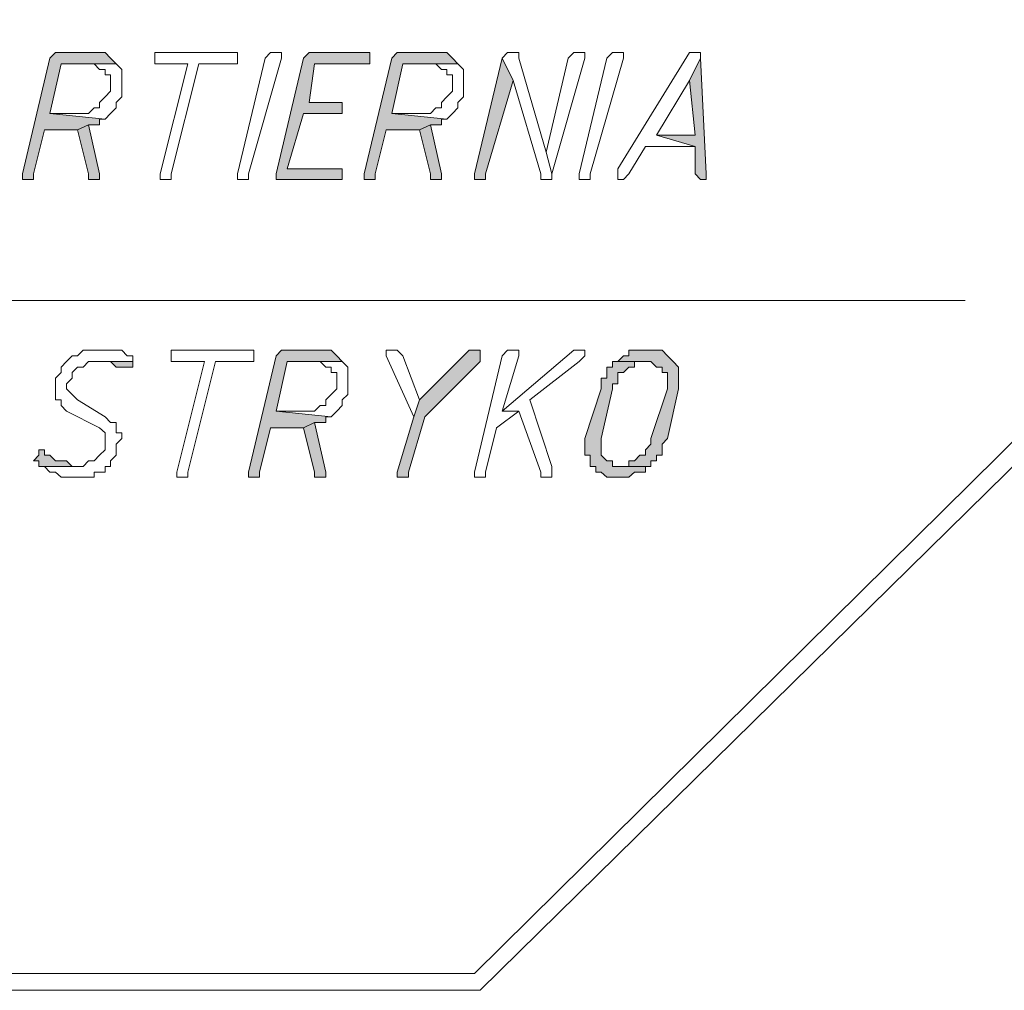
# Model space of a CAD drawing. Header units: inches. Extents: x -1441 to 3871, y -4351 to 2413.
# Tile 245 of 256: x 596 to 671, y 1184 to 1259. Entities that reach past the tile are written whole.
import ezdxf

# ---------------------------------------------------------------- set-up
doc = ezdxf.new("R2010")
doc.units = ezdxf.units.IN
doc.header["$MEASUREMENT"] = 0
doc.layers.add('at_Entity', color=7, linetype='Continuous')
doc.layers.add('at_Solid', color=7, linetype='Continuous')

msp = doc.modelspace()

# ---------------------------------------------------------------- hatches: boundary and pattern name
at = {"layer": 'at_Solid', "lineweight": 15}
for points in [[(601.55153, 1256.39045), (599.01365, 1256.39045), (598.58909, 1256.39045), (598.16452, 1255.96111), (596.05121, 1247.0881), (596.05121, 1246.65876), (596.47101, 1246.65876), (596.89558, 1246.65876), (596.89558, 1247.0881), (597.74472, 1250.47511), (600.28259, 1250.47511), (601.13173, 1250.85674), (601.9761, 1250.85674), (601.9761, 1251.28608), (602.40067, 1251.28608), (598.16452, 1251.71542), (599.01365, 1255.53177), (603.24503, 1255.53177), (602.82046, 1255.96111), (602.40067, 1256.39045), (601.9761, 1256.39045)], [(622.29339, 1256.39045), (618.48181, 1256.39045), (618.06202, 1256.39045), (617.63745, 1255.96111), (615.51937, 1247.0881), (615.51937, 1246.65876), (620.18009, 1246.65876), (620.59989, 1246.65876), (620.59989, 1247.46973), (620.18009, 1247.46973), (616.36851, 1247.46973), (617.63745, 1251.71542), (620.59989, 1251.71542), (620.59989, 1252.5741), (618.06202, 1252.5741), (618.48181, 1255.53177), (622.71796, 1255.53177), (622.71796, 1256.39045)], [(627.79371, 1256.39045), (625.25584, 1256.39045), (624.83127, 1256.39045), (624.41147, 1255.96111), (622.29339, 1247.0881), (622.29339, 1246.65876), (622.71796, 1246.65876), (623.14253, 1246.65876), (623.14253, 1247.0881), (623.9869, 1250.47511), (626.52477, 1250.47511), (627.37391, 1250.85674), (628.21828, 1250.85674), (628.21828, 1251.28608), (628.64285, 1251.28608), (624.41147, 1251.71542), (625.25584, 1255.53177), (629.48722, 1255.53177), (629.06742, 1255.96111), (628.64285, 1256.39045), (628.21828, 1256.39045)], [(632.87423, 1255.96111), (630.75615, 1247.0881), (630.75615, 1246.65876), (631.18549, 1246.65876), (631.60529, 1246.65876), (631.60529, 1247.0881), (633.72336, 1254.24376)], [(648.11578, 1255.96111), (647.26664, 1254.24376), (647.69121, 1250.04577), (644.72877, 1250.04577), (647.69121, 1249.18709), (647.69121, 1247.0881), (648.11578, 1246.65876), (648.53558, 1246.65876), (648.53558, 1247.0881)], [(601.13173, 1250.85674), (600.28259, 1250.47511), (601.13173, 1247.0881), (601.13173, 1246.65876), (601.9761, 1246.65876), (601.9761, 1247.0881)], [(627.37391, 1250.85674), (626.52477, 1250.47511), (627.37391, 1247.0881), (627.37391, 1246.65876), (628.21828, 1246.65876), (628.21828, 1247.0881)], [(618.90638, 1233.54005), (616.36851, 1233.54005), (615.94394, 1233.54005), (615.51937, 1233.11071), (613.40607, 1224.18999), (613.40607, 1223.80836), (613.82587, 1223.80836), (614.25044, 1223.80836), (614.25044, 1224.18999), (615.09957, 1227.577), (617.63745, 1227.577), (618.48181, 1228.00634), (619.33095, 1228.00634), (619.33095, 1228.43568), (619.75075, 1228.43568), (615.51937, 1228.86502), (616.36851, 1232.68137), (620.59989, 1232.68137), (620.18009, 1233.11071), (619.75075, 1233.54005), (619.33095, 1233.54005)], [(630.75615, 1233.54005), (630.33635, 1233.54005), (626.52477, 1229.7237), (626.10497, 1228.43568), (624.83127, 1224.18999), (624.83127, 1223.80836), (625.25584, 1223.80836), (625.68041, 1223.80836), (625.68041, 1224.18999), (626.94934, 1228.43568), (631.18549, 1232.68137), (631.18549, 1233.54005)], [(644.3042, 1233.54005), (643.87963, 1233.54005), (642.61069, 1233.54005), (642.61069, 1233.11071), (642.19089, 1233.11071), (641.76632, 1232.68137), (644.3042, 1232.68137), (644.72877, 1232.25203), (645.15333, 1232.25203), (645.15333, 1231.8227), (645.57313, 1231.8227), (645.57313, 1230.58238), (644.3042, 1226.76603), (644.3042, 1226.33669), (643.87963, 1225.90735), (643.87963, 1225.47801), (643.45983, 1225.47801), (643.03526, 1225.04867), (642.61069, 1225.04867), (642.61069, 1224.61933), (641.76632, 1224.61933), (644.3042, 1224.61933), (644.3042, 1225.04867), (644.72877, 1225.04867), (644.72877, 1225.47801), (645.15333, 1225.47801), (645.15333, 1226.33669), (645.57313, 1226.76603), (646.42227, 1230.58238), (646.42227, 1232.25203), (645.9977, 1232.68137), (645.57313, 1233.11071), (645.15333, 1233.54005), (644.72877, 1233.54005)], [(604.51397, 1232.68137), (601.55153, 1232.68137), (602.40067, 1232.68137), (602.82046, 1232.68137), (603.24503, 1232.25203), (603.6696, 1232.25203), (604.09417, 1232.25203), (604.51397, 1232.25203)], [(641.76632, 1232.68137), (641.34175, 1232.68137), (641.34175, 1232.25203), (640.91719, 1232.25203), (640.91719, 1231.39336), (640.49262, 1231.39336), (640.49262, 1230.58238), (639.22368, 1226.76603), (639.22368, 1225.47801), (639.64825, 1225.47801), (639.64825, 1224.61933), (640.07282, 1224.61933), (640.07282, 1224.18999), (640.49262, 1224.18999), (640.91719, 1223.80836), (641.76632, 1223.80836), (642.61069, 1223.80836), (643.03526, 1224.18999), (643.45983, 1224.18999), (643.87963, 1224.18999), (643.87963, 1224.61933), (644.3042, 1224.61933), (641.76632, 1224.61933), (641.34175, 1224.61933), (641.34175, 1225.04867), (640.91719, 1225.04867), (640.49262, 1225.47801), (640.49262, 1226.76603), (641.34175, 1230.58238), (641.34175, 1230.96402), (641.76632, 1230.96402), (641.76632, 1231.8227), (642.19089, 1231.8227), (642.61069, 1232.25203), (643.03526, 1232.25203), (643.03526, 1232.68137), (643.87963, 1232.68137)], [(618.48181, 1228.00634), (617.63745, 1227.577), (618.48181, 1224.18999), (618.48181, 1223.80836), (619.33095, 1223.80836), (619.33095, 1224.18999)], [(597.74472, 1225.90735), (597.32015, 1225.90735), (597.32015, 1225.47801), (596.89558, 1225.04867), (597.32015, 1225.04867), (597.32015, 1224.61933), (600.28259, 1224.61933), (599.85802, 1224.61933), (599.43345, 1225.04867), (599.01365, 1225.04867), (598.58909, 1225.04867), (598.16452, 1225.47801), (597.74472, 1225.47801)]]:
    msp.add_hatch(color=7, dxfattribs=at).paths.add_polyline_path(points)

# ---------------------------------------------------------------- linework, layer by layer
at = {"layer": 'at_Entity', "color": 7, "lineweight": 15}
for p, q in [((704.83629, 1258.91879), (630.75615, 1185.69256)), ((706.10523, 1258.06011), (631.18549, 1184.40454)), ((598.58909, 1256.39045), (598.16452, 1255.96111)), ((599.01365, 1256.39045), (598.58909, 1256.39045)), ((598.58909, 1256.39045), (598.58909, 1256.39045)), ((601.55153, 1256.39045), (599.01365, 1256.39045)), ((601.9761, 1256.39045), (601.55153, 1256.39045)), ((602.40067, 1256.39045), (601.9761, 1256.39045)), ((601.9761, 1256.39045), (601.9761, 1256.39045)), ((602.82046, 1255.96111), (602.40067, 1256.39045)), ((606.63205, 1256.39045), (606.20748, 1256.39045)), ((606.20748, 1256.39045), (606.20748, 1255.53177)), ((612.13713, 1256.39045), (606.63205, 1256.39045)), ((612.55693, 1256.39045), (612.13713, 1256.39045)), ((612.13713, 1256.39045), (612.13713, 1256.39045)), ((612.55693, 1255.53177), (612.55693, 1256.39045)), ((614.675, 1255.96111), (615.09957, 1256.39045)), ((615.09957, 1256.39045), (615.51937, 1256.39045)), ((615.51937, 1256.39045), (615.94394, 1256.39045)), ((615.94394, 1256.39045), (615.94394, 1255.96111)), ((618.06202, 1256.39045), (617.63745, 1255.96111)), ((618.48181, 1256.39045), (618.06202, 1256.39045)), ((618.06202, 1256.39045), (618.06202, 1256.39045)), ((622.29339, 1256.39045), (618.48181, 1256.39045)), ((622.71796, 1256.39045), (622.29339, 1256.39045)), ((622.71796, 1255.53177), (622.71796, 1256.39045)), ((624.83127, 1256.39045), (624.41147, 1255.96111)), ((625.25584, 1256.39045), (624.83127, 1256.39045)), ((624.83127, 1256.39045), (624.83127, 1256.39045)), ((627.79371, 1256.39045), (625.25584, 1256.39045)), ((628.21828, 1256.39045), (627.79371, 1256.39045)), ((628.64285, 1256.39045), (628.21828, 1256.39045)), ((628.21828, 1256.39045), (628.21828, 1256.39045)), ((629.06742, 1255.96111), (628.64285, 1256.39045)), ((633.2988, 1256.39045), (632.87423, 1255.96111)), ((633.72336, 1256.39045), (633.2988, 1256.39045)), ((633.2988, 1256.39045), (633.2988, 1256.39045)), ((634.14793, 1256.39045), (633.72336, 1256.39045)), ((633.72336, 1256.39045), (633.72336, 1256.39045)), ((634.14793, 1255.96111), (634.14793, 1256.39045)), ((638.37931, 1256.39045), (637.95474, 1255.96111)), ((638.79911, 1256.39045), (638.37931, 1256.39045)), ((638.37931, 1256.39045), (638.37931, 1256.39045)), ((639.22368, 1256.39045), (638.79911, 1256.39045)), ((638.79911, 1256.39045), (638.79911, 1256.39045)), ((639.22368, 1255.96111), (639.22368, 1256.39045)), ((640.91719, 1255.96111), (641.34175, 1256.39045)), ((641.34175, 1256.39045), (641.76632, 1256.39045)), ((641.76632, 1256.39045), (642.19089, 1256.39045)), ((647.26664, 1256.39045), (641.76632, 1247.46973)), ((642.19089, 1256.39045), (642.19089, 1255.96111)), ((647.69121, 1256.39045), (647.26664, 1256.39045)), ((647.26664, 1256.39045), (647.26664, 1256.39045)), ((648.11578, 1256.39045), (647.69121, 1256.39045)), ((647.69121, 1256.39045), (647.69121, 1256.39045)), ((648.11578, 1255.96111), (648.11578, 1256.39045)), ((598.16452, 1255.96111), (596.05121, 1247.0881)), ((603.24503, 1255.53177), (602.82046, 1255.96111)), ((602.82046, 1255.96111), (602.82046, 1255.96111)), ((612.55693, 1247.0881), (614.675, 1255.96111)), ((615.94394, 1255.96111), (613.40607, 1247.0881)), ((617.63745, 1255.96111), (615.51937, 1247.0881)), ((615.94394, 1255.96111), (615.94394, 1255.96111)), ((624.41147, 1255.96111), (622.29339, 1247.0881)), ((629.48722, 1255.53177), (629.06742, 1255.96111)), ((629.06742, 1255.96111), (629.06742, 1255.96111)), ((632.87423, 1255.96111), (630.75615, 1247.0881)), ((633.72336, 1254.24376), (632.87423, 1255.96111)), ((632.87423, 1255.96111), (633.72336, 1254.24376)), ((636.26124, 1248.75775), (634.14793, 1255.96111)), ((637.95474, 1255.96111), (636.26124, 1248.75775)), ((636.68581, 1247.0881), (639.22368, 1255.96111)), ((638.79911, 1247.0881), (640.91719, 1255.96111)), ((642.19089, 1255.96111), (639.64825, 1247.0881)), ((642.19089, 1255.96111), (642.19089, 1255.96111)), ((648.11578, 1255.96111), (647.26664, 1254.24376)), ((647.26664, 1254.24376), (648.11578, 1255.96111)), ((648.53558, 1247.0881), (648.11578, 1255.96111)), ((598.16452, 1251.71542), (599.01365, 1255.53177)), ((599.01365, 1255.53177), (603.24503, 1255.53177)), ((603.24503, 1255.53177), (601.13173, 1255.53177)), ((601.13173, 1255.53177), (601.55153, 1255.53177)), ((601.55153, 1255.53177), (601.55153, 1255.53177)), ((601.55153, 1255.53177), (601.9761, 1255.10243)), ((601.9761, 1255.10243), (602.40067, 1255.10243)), ((602.40067, 1255.10243), (602.40067, 1254.67309)), ((603.6696, 1255.10243), (603.24503, 1255.53177)), ((603.24503, 1255.53177), (603.24503, 1255.53177)), ((603.6696, 1253.00344), (603.6696, 1255.10243)), ((606.20748, 1255.53177), (606.63205, 1255.53177)), ((606.63205, 1255.53177), (608.75012, 1255.53177)), ((608.75012, 1255.53177), (606.63205, 1247.0881)), ((607.47641, 1247.0881), (609.59449, 1255.53177)), ((609.59449, 1255.53177), (612.13713, 1255.53177)), ((612.13713, 1255.53177), (612.55693, 1255.53177)), ((618.06202, 1252.5741), (618.48181, 1255.53177)), ((618.48181, 1255.53177), (622.71796, 1255.53177)), ((624.41147, 1251.71542), (625.25584, 1255.53177)), ((625.25584, 1255.53177), (629.48722, 1255.53177)), ((629.48722, 1255.53177), (627.37391, 1255.53177)), ((627.37391, 1255.53177), (627.79371, 1255.53177)), ((627.79371, 1255.53177), (627.79371, 1255.53177)), ((627.79371, 1255.53177), (628.21828, 1255.10243)), ((628.21828, 1255.10243), (628.64285, 1255.10243)), ((628.64285, 1255.10243), (628.64285, 1254.67309)), ((629.91178, 1255.10243), (629.48722, 1255.53177)), ((629.48722, 1255.53177), (629.48722, 1255.53177)), ((629.91178, 1253.00344), (629.91178, 1255.10243)), ((602.40067, 1254.67309), (602.82046, 1254.67309)), ((602.82046, 1254.67309), (602.82046, 1253.43278)), ((628.64285, 1254.67309), (629.06742, 1254.67309)), ((629.06742, 1254.67309), (629.06742, 1253.43278)), ((631.60529, 1247.0881), (633.72336, 1254.24376)), ((633.72336, 1254.24376), (635.83667, 1247.0881)), ((644.72877, 1250.04577), (647.26664, 1254.24376)), ((647.26664, 1254.24376), (647.69121, 1250.04577)), ((602.82046, 1253.43278), (602.40067, 1253.00344)), ((629.06742, 1253.43278), (628.64285, 1253.00344)), ((602.40067, 1253.00344), (601.9761, 1252.5741)), ((601.9761, 1252.5741), (601.9761, 1252.14476)), ((602.40067, 1253.00344), (602.40067, 1253.00344)), ((603.24503, 1252.5741), (603.6696, 1253.00344)), ((603.24503, 1252.14476), (603.24503, 1252.5741)), ((620.59989, 1252.5741), (618.06202, 1252.5741)), ((620.59989, 1251.71542), (620.59989, 1252.5741)), ((628.64285, 1253.00344), (628.21828, 1252.5741)), ((628.21828, 1252.5741), (628.21828, 1252.14476)), ((628.64285, 1253.00344), (628.64285, 1253.00344)), ((629.48722, 1252.5741), (629.91178, 1253.00344)), ((629.48722, 1252.14476), (629.48722, 1252.5741)), ((601.55153, 1252.14476), (601.13173, 1251.71542)), ((601.9761, 1252.14476), (601.55153, 1252.14476)), ((601.55153, 1252.14476), (601.55153, 1252.14476)), ((602.82046, 1251.71542), (603.24503, 1252.14476)), ((627.79371, 1252.14476), (627.37391, 1251.71542)), ((628.21828, 1252.14476), (627.79371, 1252.14476)), ((627.79371, 1252.14476), (627.79371, 1252.14476)), ((629.06742, 1251.71542), (629.48722, 1252.14476)), ((600.28259, 1251.71542), (598.16452, 1251.71542)), ((598.16452, 1251.71542), (602.40067, 1251.28608)), ((602.40067, 1251.28608), (598.16452, 1251.71542)), ((601.13173, 1251.71542), (600.28259, 1251.71542)), ((601.9761, 1250.85674), (601.9761, 1251.28608)), ((601.9761, 1251.28608), (602.40067, 1251.28608)), ((602.40067, 1251.28608), (602.82046, 1251.71542)), ((602.40067, 1251.28608), (602.40067, 1251.28608)), ((602.82046, 1251.71542), (602.82046, 1251.71542)), ((616.36851, 1247.46973), (617.63745, 1251.71542)), ((617.63745, 1251.71542), (620.59989, 1251.71542)), ((626.52477, 1251.71542), (624.41147, 1251.71542)), ((624.41147, 1251.71542), (628.64285, 1251.28608)), ((628.64285, 1251.28608), (624.41147, 1251.71542)), ((627.37391, 1251.71542), (626.52477, 1251.71542)), ((628.21828, 1250.85674), (628.21828, 1251.28608)), ((628.21828, 1251.28608), (628.64285, 1251.28608)), ((628.64285, 1251.28608), (629.06742, 1251.71542)), ((628.64285, 1251.28608), (628.64285, 1251.28608)), ((629.06742, 1251.71542), (629.06742, 1251.71542)), ((596.89558, 1247.0881), (597.74472, 1250.47511)), ((597.74472, 1250.47511), (600.28259, 1250.47511)), ((601.13173, 1250.85674), (600.28259, 1250.47511)), ((600.28259, 1250.47511), (601.13173, 1250.85674)), ((600.28259, 1250.47511), (601.13173, 1247.0881)), ((601.9761, 1247.0881), (601.13173, 1250.85674)), ((601.13173, 1250.85674), (601.9761, 1250.85674)), ((623.14253, 1247.0881), (623.9869, 1250.47511)), ((623.9869, 1250.47511), (626.52477, 1250.47511)), ((627.37391, 1250.85674), (626.52477, 1250.47511)), ((626.52477, 1250.47511), (627.37391, 1250.85674)), ((626.52477, 1250.47511), (627.37391, 1247.0881)), ((628.21828, 1247.0881), (627.37391, 1250.85674)), ((627.37391, 1250.85674), (628.21828, 1250.85674)), ((647.69121, 1250.04577), (644.72877, 1250.04577)), ((644.72877, 1250.04577), (647.69121, 1249.18709)), ((647.69121, 1249.18709), (644.72877, 1250.04577)), ((642.61069, 1247.0881), (643.87963, 1249.18709)), ((643.87963, 1249.18709), (647.69121, 1249.18709)), ((647.69121, 1249.18709), (647.69121, 1247.0881)), ((636.26124, 1248.75775), (636.68581, 1247.0881)), ((636.68581, 1247.0881), (636.26124, 1248.75775)), ((620.18009, 1247.46973), (616.36851, 1247.46973)), ((620.59989, 1247.46973), (620.18009, 1247.46973)), ((620.59989, 1246.65876), (620.59989, 1247.46973)), ((641.76632, 1247.46973), (641.76632, 1246.65876)), ((596.05121, 1247.0881), (596.05121, 1246.65876)), ((596.05121, 1246.65876), (596.47101, 1246.65876)), ((596.47101, 1246.65876), (596.89558, 1246.65876)), ((596.89558, 1246.65876), (596.89558, 1247.0881)), ((601.13173, 1247.0881), (601.13173, 1246.65876)), ((601.13173, 1246.65876), (601.9761, 1246.65876)), ((601.9761, 1246.65876), (601.9761, 1247.0881)), ((606.63205, 1247.0881), (606.63205, 1246.65876)), ((606.63205, 1246.65876), (607.05661, 1246.65876)), ((607.05661, 1246.65876), (607.47641, 1246.65876)), ((607.47641, 1246.65876), (607.47641, 1247.0881)), ((612.55693, 1246.65876), (612.55693, 1247.0881)), ((612.9815, 1246.65876), (612.55693, 1246.65876)), ((613.40607, 1246.65876), (612.9815, 1246.65876)), ((613.40607, 1247.0881), (613.40607, 1246.65876)), ((615.51937, 1247.0881), (615.51937, 1246.65876)), ((615.51937, 1246.65876), (620.18009, 1246.65876)), ((620.18009, 1246.65876), (620.59989, 1246.65876)), ((622.29339, 1247.0881), (622.29339, 1246.65876)), ((622.29339, 1246.65876), (622.71796, 1246.65876)), ((622.71796, 1246.65876), (623.14253, 1246.65876)), ((623.14253, 1246.65876), (623.14253, 1247.0881)), ((627.37391, 1247.0881), (627.37391, 1246.65876)), ((627.37391, 1246.65876), (628.21828, 1246.65876)), ((628.21828, 1246.65876), (628.21828, 1247.0881)), ((630.75615, 1247.0881), (630.75615, 1246.65876)), ((630.75615, 1246.65876), (631.18549, 1246.65876)), ((631.18549, 1246.65876), (631.60529, 1246.65876)), ((631.60529, 1246.65876), (631.60529, 1247.0881)), ((635.83667, 1247.0881), (635.83667, 1246.65876)), ((635.83667, 1246.65876), (636.26124, 1246.65876)), ((636.26124, 1246.65876), (636.68581, 1246.65876)), ((636.68581, 1246.65876), (636.68581, 1247.0881)), ((638.79911, 1246.65876), (638.79911, 1247.0881)), ((639.22368, 1246.65876), (638.79911, 1246.65876)), ((639.64825, 1246.65876), (639.22368, 1246.65876)), ((639.64825, 1247.0881), (639.64825, 1246.65876)), ((641.76632, 1246.65876), (642.19089, 1246.65876)), ((642.19089, 1246.65876), (642.61069, 1247.0881)), ((642.19089, 1246.65876), (642.19089, 1246.65876)), ((647.69121, 1247.0881), (648.11578, 1246.65876)), ((648.11578, 1246.65876), (648.53558, 1246.65876)), ((648.53558, 1246.65876), (648.53558, 1247.0881)), ((530.0188, 1237.3564), (668.43307, 1237.3564)), ((599.85802, 1233.11071), (599.43345, 1232.68137)), ((600.28259, 1233.11071), (599.85802, 1233.11071)), ((599.85802, 1233.11071), (599.85802, 1233.11071)), ((600.70716, 1233.54005), (600.28259, 1233.11071)), ((601.55153, 1233.54005), (600.70716, 1233.54005)), ((600.70716, 1233.54005), (600.70716, 1233.54005)), ((601.9761, 1233.54005), (601.55153, 1233.54005)), ((603.24503, 1233.54005), (601.9761, 1233.54005)), ((601.9761, 1233.54005), (601.9761, 1233.54005)), ((603.6696, 1233.54005), (603.24503, 1233.54005)), ((604.09417, 1233.11071), (603.6696, 1233.54005)), ((604.51397, 1233.11071), (604.09417, 1233.11071)), ((604.09417, 1233.11071), (604.09417, 1233.11071)), ((604.51397, 1232.68137), (604.51397, 1233.11071)), ((607.90098, 1233.54005), (607.47641, 1233.54005)), ((607.47641, 1233.54005), (607.47641, 1232.68137)), ((613.40607, 1233.54005), (607.90098, 1233.54005)), ((613.82587, 1233.54005), (613.40607, 1233.54005)), ((613.40607, 1233.54005), (613.40607, 1233.54005)), ((615.51937, 1233.11071), (613.40607, 1224.18999)), ((613.82587, 1232.68137), (613.82587, 1233.54005)), ((615.94394, 1233.54005), (615.51937, 1233.11071)), ((616.36851, 1233.54005), (615.94394, 1233.54005)), ((615.94394, 1233.54005), (615.94394, 1233.54005)), ((618.90638, 1233.54005), (616.36851, 1233.54005)), ((619.33095, 1233.54005), (618.90638, 1233.54005)), ((619.75075, 1233.54005), (619.33095, 1233.54005)), ((619.33095, 1233.54005), (619.33095, 1233.54005)), ((620.18009, 1233.11071), (619.75075, 1233.54005)), ((620.59989, 1232.68137), (620.18009, 1233.11071)), ((620.18009, 1233.11071), (620.18009, 1233.11071)), ((624.83127, 1233.54005), (623.9869, 1233.54005)), ((623.9869, 1233.54005), (623.9869, 1233.11071)), ((623.9869, 1233.11071), (626.10497, 1228.43568)), ((625.25584, 1233.11071), (624.83127, 1233.54005)), ((624.83127, 1233.54005), (624.83127, 1233.54005)), ((626.52477, 1229.7237), (625.25584, 1233.11071)), ((625.25584, 1233.11071), (625.25584, 1233.11071)), ((630.33635, 1233.54005), (626.52477, 1229.7237)), ((630.75615, 1233.54005), (630.33635, 1233.54005)), ((631.18549, 1233.54005), (630.75615, 1233.54005)), ((632.87423, 1233.11071), (630.75615, 1224.18999)), ((631.18549, 1232.68137), (631.18549, 1233.54005)), ((638.37931, 1233.54005), (632.87423, 1228.86502)), ((633.2988, 1233.54005), (632.87423, 1233.11071)), ((632.87423, 1228.86502), (634.14793, 1233.11071)), ((633.72336, 1233.54005), (633.2988, 1233.54005)), ((633.2988, 1233.54005), (633.2988, 1233.54005)), ((634.14793, 1233.54005), (633.72336, 1233.54005)), ((633.72336, 1233.54005), (633.72336, 1233.54005)), ((634.14793, 1233.11071), (634.14793, 1233.54005)), ((638.79911, 1233.54005), (638.37931, 1233.54005)), ((638.37931, 1233.54005), (638.37931, 1233.54005)), ((639.22368, 1233.54005), (638.79911, 1233.54005)), ((638.79911, 1233.54005), (638.79911, 1233.54005)), ((638.79911, 1232.68137), (639.22368, 1233.11071)), ((639.22368, 1233.11071), (639.22368, 1233.54005)), ((642.19089, 1233.11071), (641.76632, 1232.68137)), ((642.61069, 1233.11071), (642.19089, 1233.11071)), ((642.19089, 1233.11071), (642.19089, 1233.11071)), ((643.87963, 1233.54005), (642.61069, 1233.54005)), ((642.61069, 1233.54005), (642.61069, 1233.11071)), ((644.3042, 1233.54005), (643.87963, 1233.54005)), ((644.72877, 1233.54005), (644.3042, 1233.54005)), ((645.15333, 1233.54005), (644.72877, 1233.54005)), ((644.72877, 1233.54005), (644.72877, 1233.54005)), ((645.57313, 1233.11071), (645.15333, 1233.54005)), ((645.9977, 1232.68137), (645.57313, 1233.11071)), ((645.57313, 1233.11071), (645.57313, 1233.11071)), ((599.43345, 1232.68137), (599.01365, 1232.25203)), ((599.01365, 1232.25203), (599.01365, 1231.8227)), ((599.43345, 1232.68137), (599.43345, 1232.68137)), ((599.85802, 1231.8227), (600.28259, 1232.25203)), ((600.28259, 1232.25203), (600.70716, 1232.25203)), ((600.70716, 1232.25203), (601.13173, 1232.68137)), ((601.13173, 1232.68137), (604.51397, 1232.68137)), ((604.51397, 1232.68137), (601.55153, 1232.68137)), ((601.55153, 1232.68137), (602.40067, 1232.68137)), ((602.40067, 1232.68137), (602.82046, 1232.68137)), ((602.82046, 1232.68137), (603.24503, 1232.25203)), ((603.24503, 1232.25203), (603.6696, 1232.25203)), ((603.6696, 1232.25203), (604.09417, 1232.25203)), ((604.09417, 1232.25203), (604.51397, 1232.25203)), ((604.51397, 1232.25203), (604.51397, 1232.68137)), ((604.51397, 1232.25203), (604.51397, 1232.25203)), ((607.47641, 1232.68137), (607.90098, 1232.68137)), ((607.90098, 1232.68137), (610.01906, 1232.68137)), ((610.01906, 1232.68137), (607.90098, 1224.18999)), ((608.75012, 1224.18999), (610.86342, 1232.68137)), ((610.86342, 1232.68137), (613.40607, 1232.68137)), ((613.40607, 1232.68137), (613.82587, 1232.68137)), ((615.51937, 1228.86502), (616.36851, 1232.68137)), ((616.36851, 1232.68137), (620.59989, 1232.68137)), ((620.59989, 1232.68137), (618.48181, 1232.68137)), ((618.48181, 1232.68137), (618.90638, 1232.68137)), ((618.90638, 1232.68137), (618.90638, 1232.68137)), ((618.90638, 1232.68137), (619.33095, 1232.25203)), ((619.33095, 1232.25203), (619.75075, 1232.25203)), ((619.75075, 1232.25203), (619.75075, 1231.8227)), ((621.02446, 1232.25203), (620.59989, 1232.68137)), ((620.59989, 1232.68137), (620.59989, 1232.68137)), ((621.02446, 1230.15304), (621.02446, 1232.25203)), ((626.94934, 1228.43568), (631.18549, 1232.68137)), ((634.9923, 1229.7237), (638.79911, 1232.68137)), ((638.79911, 1232.68137), (638.79911, 1232.68137)), ((641.34175, 1232.25203), (640.91719, 1232.25203)), ((640.91719, 1232.25203), (640.91719, 1231.39336)), ((641.76632, 1232.68137), (641.34175, 1232.68137)), ((641.34175, 1232.68137), (641.34175, 1232.25203)), ((643.87963, 1232.68137), (641.76632, 1232.68137)), ((641.76632, 1232.68137), (644.3042, 1232.68137)), ((642.19089, 1231.8227), (642.61069, 1232.25203)), ((642.61069, 1232.25203), (643.03526, 1232.25203)), ((643.03526, 1232.25203), (643.03526, 1232.68137)), ((643.03526, 1232.68137), (643.87963, 1232.68137)), ((643.87963, 1232.68137), (643.87963, 1232.68137)), ((644.3042, 1232.68137), (644.3042, 1232.68137)), ((644.3042, 1232.68137), (644.72877, 1232.25203)), ((644.72877, 1232.25203), (645.15333, 1232.25203)), ((645.15333, 1232.25203), (645.15333, 1231.8227)), ((646.42227, 1232.25203), (645.9977, 1232.68137)), ((645.9977, 1232.68137), (645.9977, 1232.68137)), ((646.42227, 1230.58238), (646.42227, 1232.25203)), ((599.01365, 1231.8227), (598.58909, 1231.39336)), ((599.85802, 1231.39336), (599.85802, 1231.8227)), ((619.75075, 1231.8227), (620.18009, 1231.8227)), ((620.18009, 1231.8227), (620.18009, 1230.58238)), ((641.76632, 1230.96402), (641.76632, 1231.8227)), ((641.76632, 1231.8227), (642.19089, 1231.8227)), ((642.19089, 1231.8227), (642.19089, 1231.8227)), ((645.15333, 1231.8227), (645.57313, 1231.8227)), ((645.57313, 1231.8227), (645.57313, 1230.58238)), ((598.58909, 1231.39336), (598.58909, 1229.7237)), ((599.43345, 1230.96402), (599.85802, 1231.39336)), ((599.43345, 1230.58238), (599.43345, 1230.96402)), ((640.91719, 1231.39336), (640.49262, 1231.39336)), ((640.49262, 1231.39336), (640.49262, 1230.58238)), ((641.34175, 1230.58238), (641.34175, 1230.96402)), ((641.34175, 1230.96402), (641.76632, 1230.96402)), ((599.85802, 1230.15304), (599.43345, 1230.58238)), ((600.28259, 1229.7237), (599.85802, 1230.15304)), ((599.85802, 1230.15304), (599.85802, 1230.15304)), ((619.75075, 1230.15304), (619.33095, 1229.7237)), ((620.18009, 1230.58238), (619.75075, 1230.15304)), ((619.75075, 1230.15304), (619.75075, 1230.15304)), ((620.59989, 1229.7237), (621.02446, 1230.15304)), ((640.49262, 1230.58238), (639.22368, 1226.76603)), ((640.49262, 1226.76603), (641.34175, 1230.58238)), ((645.57313, 1230.58238), (644.3042, 1226.76603)), ((645.57313, 1226.76603), (646.42227, 1230.58238)), ((598.58909, 1229.7237), (599.01365, 1229.7237)), ((599.01365, 1229.7237), (599.01365, 1229.29436)), ((599.01365, 1229.29436), (599.43345, 1228.86502)), ((602.40067, 1228.43568), (600.28259, 1229.7237)), ((618.90638, 1229.29436), (618.48181, 1228.86502)), ((619.33095, 1229.29436), (618.90638, 1229.29436)), ((618.90638, 1229.29436), (618.90638, 1229.29436)), ((619.33095, 1229.7237), (619.33095, 1229.29436)), ((620.18009, 1228.86502), (620.59989, 1229.29436)), ((620.59989, 1229.29436), (620.59989, 1229.7237)), ((626.52477, 1229.7237), (626.10497, 1228.43568)), ((626.10497, 1228.43568), (626.52477, 1229.7237)), ((636.68581, 1224.61933), (634.9923, 1229.7237)), ((599.43345, 1228.86502), (601.9761, 1227.577)), ((602.82046, 1228.00634), (602.40067, 1228.43568)), ((617.63745, 1228.86502), (615.51937, 1228.86502)), ((615.51937, 1228.86502), (619.75075, 1228.43568)), ((619.75075, 1228.43568), (615.51937, 1228.86502)), ((618.48181, 1228.86502), (617.63745, 1228.86502)), ((619.33095, 1228.00634), (619.33095, 1228.43568)), ((619.33095, 1228.43568), (619.75075, 1228.43568)), ((619.75075, 1228.43568), (620.18009, 1228.86502)), ((619.75075, 1228.43568), (619.75075, 1228.43568)), ((620.18009, 1228.86502), (620.18009, 1228.86502)), ((626.10497, 1228.43568), (624.83127, 1224.18999)), ((625.68041, 1224.18999), (626.94934, 1228.43568)), ((632.45443, 1227.577), (634.14793, 1228.86502)), ((632.87423, 1228.86502), (634.14793, 1228.86502)), ((634.14793, 1228.86502), (632.87423, 1228.86502)), ((634.14793, 1228.86502), (635.83667, 1224.18999)), ((603.24503, 1228.00634), (602.82046, 1228.00634)), ((603.24503, 1227.19537), (603.24503, 1228.00634)), ((618.48181, 1228.00634), (617.63745, 1227.577)), ((617.63745, 1227.577), (618.48181, 1228.00634)), ((619.33095, 1224.18999), (618.48181, 1228.00634)), ((618.48181, 1228.00634), (619.33095, 1228.00634)), ((601.9761, 1227.577), (601.9761, 1227.577)), ((601.9761, 1227.577), (602.40067, 1227.19537)), ((602.40067, 1227.19537), (602.40067, 1225.90735)), ((603.6696, 1227.19537), (603.24503, 1227.19537)), ((603.6696, 1226.76603), (603.6696, 1227.19537)), ((614.25044, 1224.18999), (615.09957, 1227.577)), ((615.09957, 1227.577), (617.63745, 1227.577)), ((617.63745, 1227.577), (618.48181, 1224.18999)), ((631.60529, 1224.18999), (632.45443, 1227.577)), ((603.24503, 1226.33669), (603.6696, 1226.76603)), ((603.24503, 1225.47801), (603.24503, 1226.33669)), ((639.22368, 1226.76603), (639.22368, 1225.47801)), ((640.49262, 1225.47801), (640.49262, 1226.76603)), ((644.3042, 1226.33669), (643.87963, 1225.90735)), ((644.3042, 1226.76603), (644.3042, 1226.33669)), ((645.15333, 1226.33669), (645.57313, 1226.76603)), ((645.15333, 1225.47801), (645.15333, 1226.33669)), ((597.32015, 1225.47801), (596.89558, 1225.04867)), ((597.74472, 1225.90735), (597.32015, 1225.90735)), ((597.32015, 1225.90735), (597.32015, 1225.47801)), ((597.74472, 1225.47801), (597.74472, 1225.90735)), ((598.16452, 1225.47801), (597.74472, 1225.47801)), ((597.74472, 1225.47801), (597.74472, 1225.47801)), ((598.58909, 1225.04867), (598.16452, 1225.47801)), ((601.9761, 1225.47801), (601.55153, 1225.04867)), ((602.40067, 1225.90735), (601.9761, 1225.47801)), ((601.9761, 1225.47801), (601.9761, 1225.47801)), ((602.82046, 1225.04867), (603.24503, 1225.47801)), ((639.22368, 1225.47801), (639.64825, 1225.47801)), ((639.64825, 1225.47801), (639.64825, 1224.61933)), ((640.91719, 1225.04867), (640.49262, 1225.47801)), ((643.45983, 1225.47801), (643.03526, 1225.04867)), ((643.87963, 1225.47801), (643.45983, 1225.47801)), ((643.87963, 1225.90735), (643.87963, 1225.47801)), ((644.72877, 1225.04867), (644.72877, 1225.47801)), ((644.72877, 1225.47801), (645.15333, 1225.47801)), ((596.89558, 1225.04867), (597.32015, 1225.04867)), ((597.32015, 1225.04867), (597.32015, 1224.61933)), ((597.32015, 1224.61933), (600.28259, 1224.61933)), ((600.70716, 1224.61933), (597.32015, 1224.61933)), ((597.32015, 1224.61933), (597.74472, 1224.61933)), ((597.74472, 1224.61933), (598.16452, 1224.18999)), ((599.01365, 1225.04867), (598.58909, 1225.04867)), ((599.43345, 1225.04867), (599.01365, 1225.04867)), ((599.85802, 1224.61933), (599.43345, 1225.04867)), ((600.28259, 1224.61933), (599.85802, 1224.61933)), ((599.85802, 1224.61933), (599.85802, 1224.61933)), ((601.13173, 1225.04867), (600.70716, 1224.61933)), ((601.55153, 1225.04867), (601.13173, 1225.04867)), ((601.13173, 1225.04867), (601.13173, 1225.04867)), ((602.40067, 1224.18999), (602.40067, 1224.61933)), ((602.40067, 1224.61933), (602.82046, 1224.61933)), ((602.82046, 1224.61933), (602.82046, 1225.04867)), ((636.68581, 1223.80836), (636.68581, 1224.61933)), ((639.64825, 1224.61933), (640.07282, 1224.61933)), ((640.07282, 1224.61933), (640.07282, 1224.18999)), ((641.34175, 1225.04867), (640.91719, 1225.04867)), ((640.91719, 1225.04867), (640.91719, 1225.04867)), ((641.34175, 1224.61933), (641.34175, 1225.04867)), ((641.76632, 1224.61933), (641.34175, 1224.61933)), ((644.3042, 1224.61933), (641.76632, 1224.61933)), ((642.61069, 1224.61933), (641.76632, 1224.61933)), ((641.76632, 1224.61933), (644.3042, 1224.61933)), ((643.03526, 1225.04867), (642.61069, 1225.04867)), ((642.61069, 1225.04867), (642.61069, 1224.61933)), ((643.87963, 1224.18999), (643.87963, 1224.61933)), ((643.87963, 1224.61933), (644.3042, 1224.61933)), ((644.3042, 1224.61933), (644.3042, 1225.04867)), ((644.3042, 1225.04867), (644.72877, 1225.04867)), ((598.16452, 1224.18999), (598.58909, 1224.18999)), ((598.58909, 1224.18999), (598.58909, 1224.18999)), ((598.58909, 1224.18999), (599.01365, 1223.80836)), ((601.55153, 1223.80836), (601.55153, 1224.18999)), ((601.55153, 1224.18999), (602.40067, 1224.18999)), ((607.90098, 1224.18999), (607.90098, 1223.80836)), ((608.75012, 1223.80836), (608.75012, 1224.18999)), ((613.40607, 1224.18999), (613.40607, 1223.80836)), ((614.25044, 1223.80836), (614.25044, 1224.18999)), ((618.48181, 1224.18999), (618.48181, 1223.80836)), ((619.33095, 1223.80836), (619.33095, 1224.18999)), ((624.83127, 1224.18999), (624.83127, 1223.80836)), ((625.68041, 1223.80836), (625.68041, 1224.18999)), ((630.75615, 1224.18999), (630.75615, 1223.80836)), ((631.60529, 1223.80836), (631.60529, 1224.18999)), ((635.83667, 1224.18999), (635.83667, 1223.80836)), ((640.07282, 1224.18999), (640.49262, 1224.18999)), ((640.49262, 1224.18999), (640.49262, 1224.18999)), ((640.49262, 1224.18999), (640.91719, 1223.80836)), ((642.61069, 1223.80836), (643.03526, 1224.18999)), ((643.03526, 1224.18999), (643.45983, 1224.18999)), ((643.45983, 1224.18999), (643.87963, 1224.18999)), ((599.01365, 1223.80836), (599.43345, 1223.80836)), ((599.43345, 1223.80836), (600.70716, 1223.80836)), ((600.70716, 1223.80836), (601.55153, 1223.80836)), ((607.90098, 1223.80836), (608.32555, 1223.80836)), ((608.32555, 1223.80836), (608.75012, 1223.80836)), ((613.40607, 1223.80836), (613.82587, 1223.80836)), ((613.82587, 1223.80836), (614.25044, 1223.80836)), ((618.48181, 1223.80836), (619.33095, 1223.80836)), ((624.83127, 1223.80836), (625.25584, 1223.80836)), ((625.25584, 1223.80836), (625.68041, 1223.80836)), ((630.75615, 1223.80836), (631.18549, 1223.80836)), ((631.18549, 1223.80836), (631.60529, 1223.80836)), ((635.83667, 1223.80836), (636.68581, 1223.80836)), ((640.91719, 1223.80836), (641.76632, 1223.80836)), ((641.76632, 1223.80836), (642.61069, 1223.80836)), ((642.61069, 1223.80836), (642.61069, 1223.80836)), ((521.55128, 1185.69256), (630.75615, 1185.69256)), ((521.55128, 1185.69256), (630.75615, 1185.69256)), ((521.12671, 1184.40454), (631.18549, 1184.40454))]:
    msp.add_line(p, q, dxfattribs=at)

doc.saveas('drawing.dxf')
